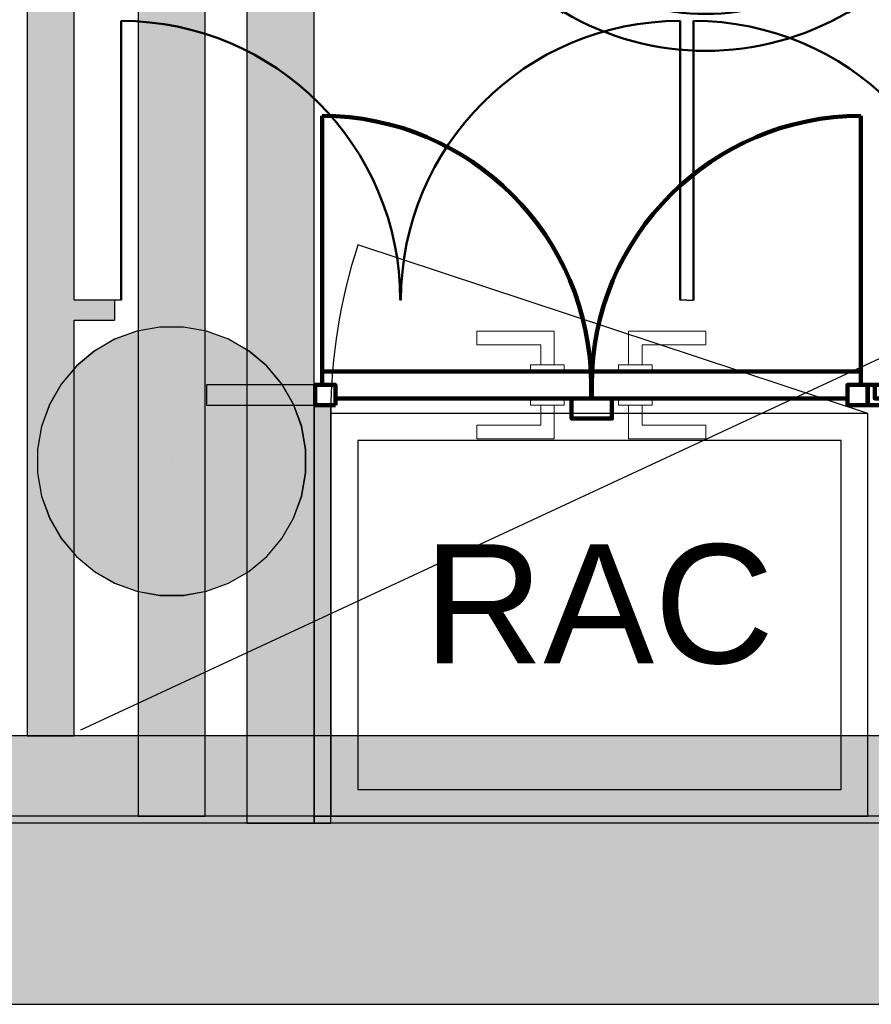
# Model space of a CAD drawing. Header units: metres. Extents: x -1 to 430, y -6 to 31.
# Tile 34 of 169: x 405.61 to 406.88, y 12.84 to 14.31. Entities that reach past the tile are written whole.
import ezdxf

# ---------------------------------------------------------------- set-up
doc = ezdxf.new("R2010")
doc.units = ezdxf.units.M
doc.linetypes.add('CONTINUA', pattern=[0])
for name, color, linetype, lineweight in [('3D P1 MURS EXISTENTS', 7, 'CONTINUA', 25), ('3D P1 MURS NOUS', 7, 'CONTINUA', 25), ('3D P1 PILAR', 7, 'CONTINUA', 25), ('3D P2 MURS', 7, 'CONTINUA', 25), ('3D P2 MURS NOUS', 7, 'CONTINUA', 25), ('3D P2 PILAR', 7, 'CONTINUA', 25), ('3D P3 MURS', 7, 'CONTINUA', 25), ('3D P3 MURS NOUS', 7, 'CONTINUA', 25), ('3D P3 PILAR', 7, 'CONTINUA', 25), ('3D P4 MURS', 7, 'CONTINUA', 25), ('3D P4 MURS NOUS', 7, 'CONTINUA', 25), ('3D P4 PILAR', 7, 'CONTINUA', 25), ('3D P5 MURS', 7, 'CONTINUA', 25), ('3D P5 MURS NOUS', 7, 'CONTINUA', 25), ('3D P5 PILAR', 7, 'CONTINUA', 25), ('3D PA MURS', 7, 'CONTINUA', 25), ('3D PA PILARS', 7, 'CONTINUA', 25), ('P1 ESCALES 2D', 7, 'CONTINUA', 25), ('P2 ESCALES 2D', 7, 'CONTINUA', 25), ('P3 ESCALES 2D', 7, 'CONTINUA', 25), ('P4 ESCALES 2D', 7, 'CONTINUA', 25), ('P5 ESCALA 2D', 7, 'CONTINUA', 25), ('P5 MOBLES', 7, 'CONTINUA', 25), ('PA ESCALES 2D', 7, 'CONTINUA', 25)]:
    doc.layers.add(name, color=color, linetype=linetype, lineweight=lineweight)
doc.styles.add('ARIAL', font='arial.ttf')

# ---------------------------------------------------------------- blocks, each defined once
blk = doc.blocks.new('_CLOSEDFILLED')
at = {"color": 0, "linetype": 'ByBlock', "lineweight": -2}
blk.add_solid([(-1, -0.2), (0, 0), (-1, 0.2)], dxfattribs=at)
blk = doc.blocks.new('OBJETO_COMPLEJO_173')
at = {"layer": 'P5 MOBLES', "color": 202, "linetype": 'CONTINUA', "lineweight": 50, "transparency": 33554687}
for p, q in [((406.7836, 14.7785), (406.4915, 14.7785)), ((406.4111, 14.6981), (406.4111, 14.3467)), ((406.8598, 14.3467), (406.8598, 14.6981)), ((406.3857, 14.5796), (406.4111, 14.5796)), ((406.8894, 14.5796), (406.8598, 14.5796))]:
    blk.add_line(p, q, dxfattribs=at)
blk.add_lwpolyline([(407.3382, 15.5193), (405.937, 15.5193), (405.937, 14.7192), (407.3382, 14.7192), (407.3382, 15.5193)], close=True, dxfattribs=at)
for points in [[(406.4105, 14.6947), (406.412, 14.7105), (406.4166, 14.7252), (406.4238, 14.7385), (406.4334, 14.75), (406.445, 14.7596), (406.4583, 14.7668), (406.473, 14.7714), (406.4888, 14.773)], [(406.7809, 14.773), (406.7967, 14.7714), (406.8114, 14.7668), (406.8247, 14.7596), (406.8362, 14.75), (406.8458, 14.7385), (406.853, 14.7252), (406.8576, 14.7105), (406.8592, 14.6947)], [(406.3857, 14.4483), (406.3561, 14.4483), (406.3561, 14.7108), (406.3857, 14.7108), (406.3857, 14.3213), (406.4238, 14.3213)], [(406.8894, 14.4483), (406.9191, 14.4483), (406.9191, 14.7108), (406.8894, 14.7108), (406.8894, 14.3213), (406.8471, 14.3213)], [(406.4203, 14.3169), (406.4154, 14.321), (406.4115, 14.3258), (406.4086, 14.3312), (406.4069, 14.337), (406.4062, 14.343), (406.4067, 14.3491), (406.4085, 14.355), (406.4114, 14.3607), (406.4154, 14.3657), (406.4202, 14.3696), (406.4256, 14.3725), (406.4313, 14.3744), (406.4374, 14.3751), (406.4434, 14.3746), (406.4494, 14.3729), (406.4551, 14.37)], [(406.8103, 14.37), (406.816, 14.3729), (406.822, 14.3746), (406.828, 14.3751), (406.8341, 14.3744), (406.8398, 14.3725), (406.8452, 14.3696), (406.85, 14.3657), (406.854, 14.3607), (406.8569, 14.355), (406.8587, 14.3491), (406.8592, 14.343), (406.8585, 14.337), (406.8568, 14.3312), (406.8539, 14.3258), (406.85, 14.321), (406.8451, 14.3169)]]:
    blk.add_lwpolyline(points, dxfattribs=at)
for centre, radius, start, end in [((406.6328, 14.6563), 0.3405, 238.2351, 301.7419), ((406.6328, 14.6774), 0.4167, 239.5542, 300.4262)]:
    blk.add_arc(centre, radius, start, end, dxfattribs=at)

msp = doc.modelspace()

# ---------------------------------------------------------------- hatches: boundary and pattern name
at = {"layer": '3D P1 MURS EXISTENTS', "linetype": 'CONTINUA', "lineweight": 18, "true_color": 0xa0a0a0, "transparency": 33554687}
msp.add_hatch(color=253, dxfattribs=at).paths.add_polyline_path([(398.2417, 12.8406), (423.6575, 12.8406), (423.7155, 13.1206), (398.2972, 13.1206)])
at = {"layer": '3D P1 MURS NOUS', "linetype": 'CONTINUA', "lineweight": 18, "true_color": 0x006e00, "transparency": 33554687}
msp.add_hatch(color=96, dxfattribs=at).paths.add_polyline_path([(405.7872, 15.9095), (405.7872, 13.1206), (405.8872, 13.1206), (405.8872, 15.9095)])
at = {"layer": '3D P1 MURS NOUS', "linetype": 'CONTINUA', "lineweight": 18, "transparency": 33554687}
for points in [[(406.0511, 13.7631), (405.8889, 13.7631), (405.8889, 13.7331), (406.0511, 13.7331)], [(406.8744, 13.7331), (406.8744, 13.7631), (406.8738, 13.7631), (406.8738, 13.7331)]]:
    msp.add_hatch(color=240, dxfattribs=at).paths.add_polyline_path(points)
at = {"layer": '3D P1 PILAR', "linetype": 'CONTINUA', "lineweight": 18, "transparency": 33554687}
msp.add_hatch(color=9, dxfattribs=at).paths.add_polyline_path([(405.8545, 13.8492), (405.8195, 13.8492), (405.7851, 13.8431), (405.7522, 13.8312), (405.722, 13.8137), (405.6952, 13.7912), (405.6727, 13.7645), (405.6553, 13.7342), (405.6433, 13.7014), (405.6372, 13.6669), (405.6372, 13.632), (405.6433, 13.5976), (405.6553, 13.5647), (405.6727, 13.5345), (405.6952, 13.5077), (405.722, 13.4852), (405.7522, 13.4677), (405.7851, 13.4558), (405.8195, 13.4497), (405.8545, 13.4497), (405.8889, 13.4558), (405.9217, 13.4677), (405.952, 13.4852), (405.9788, 13.5077), (406.0012, 13.5345), (406.0187, 13.5647), (406.0307, 13.5976), (406.0367, 13.632), (406.0367, 13.6669), (406.0307, 13.7014), (406.0187, 13.7342), (406.0012, 13.7645), (405.9788, 13.7912), (405.952, 13.8137), (405.9217, 13.8312), (405.8889, 13.8431)])
at = {"layer": '3D P2 MURS', "linetype": 'CONTINUA', "lineweight": 18, "true_color": 0xa0a0a0, "transparency": 33554687}
msp.add_hatch(color=253, dxfattribs=at).paths.add_polyline_path([(398.2417, 12.8406), (423.6575, 12.8406), (423.7155, 13.1206), (398.2971, 13.1206)])
at = {"layer": '3D P2 MURS NOUS', "linetype": 'CONTINUA', "lineweight": 18, "transparency": 33554687}
for points in [[(406.0493, 13.7631), (406.0493, 13.7331), (406.0511, 13.7331), (406.0511, 13.7631)], [(406.8738, 13.7331), (406.8744, 13.7331), (406.8744, 13.7631), (406.8738, 13.7631)], [(406.0743, 13.1206), (406.0743, 13.7331), (406.0493, 13.7331), (406.0493, 13.1206)]]:
    msp.add_hatch(color=240, dxfattribs=at).paths.add_polyline_path(points)
at = {"layer": '3D P2 PILAR', "linetype": 'CONTINUA', "lineweight": 18, "transparency": 33554687}
msp.add_hatch(color=9, dxfattribs=at).paths.add_polyline_path([(405.8545, 13.8492), (405.8195, 13.8492), (405.7851, 13.8431), (405.7522, 13.8312), (405.722, 13.8137), (405.6952, 13.7912), (405.6727, 13.7645), (405.6553, 13.7342), (405.6433, 13.7014), (405.6372, 13.6669), (405.6372, 13.632), (405.6433, 13.5976), (405.6553, 13.5647), (405.6727, 13.5345), (405.6952, 13.5077), (405.722, 13.4852), (405.7522, 13.4677), (405.7851, 13.4558), (405.8195, 13.4497), (405.8545, 13.4497), (405.8889, 13.4558), (405.9217, 13.4677), (405.952, 13.4852), (405.9788, 13.5077), (406.0012, 13.5345), (406.0187, 13.5647), (406.0307, 13.5976), (406.0367, 13.632), (406.0367, 13.6669), (406.0307, 13.7014), (406.0187, 13.7342), (406.0012, 13.7645), (405.9788, 13.7912), (405.952, 13.8137), (405.9217, 13.8312), (405.8889, 13.8431)])
at = {"layer": '3D P3 MURS', "linetype": 'CONTINUA', "lineweight": 18, "true_color": 0xa0a0a0, "transparency": 33554687}
msp.add_hatch(color=253, dxfattribs=at).paths.add_polyline_path([(398.2417, 12.8406), (423.6575, 12.8406), (423.7134, 13.1106), (398.2952, 13.1106)])
at = {"layer": '3D P3 MURS NOUS', "linetype": 'CONTINUA', "lineweight": 18, "true_color": 0x006e00, "transparency": 33554687}
msp.add_hatch(color=96, dxfattribs=at).paths.add_polyline_path([(405.9493, 16.6662), (405.9493, 13.1106), (406.0493, 13.1106), (406.0493, 16.6662)])
at = {"layer": '3D P3 MURS NOUS', "linetype": 'CONTINUA', "lineweight": 18, "transparency": 33554687}
for points in [[(406.0493, 13.7631), (406.0493, 13.7331), (406.0511, 13.7331), (406.0511, 13.7631)], [(406.8738, 13.7331), (406.8744, 13.7331), (406.8744, 13.7631), (406.8738, 13.7631)], [(406.0743, 13.1206), (406.0743, 13.7331), (406.0493, 13.7331), (406.0493, 13.1206)]]:
    msp.add_hatch(color=240, dxfattribs=at).paths.add_polyline_path(points)
at = {"layer": '3D P3 PILAR', "linetype": 'CONTINUA', "lineweight": 18, "transparency": 33554687}
msp.add_hatch(color=9, dxfattribs=at).paths.add_polyline_path([(405.8545, 13.8492), (405.8195, 13.8492), (405.7851, 13.8431), (405.7522, 13.8312), (405.722, 13.8137), (405.6952, 13.7912), (405.6727, 13.7645), (405.6553, 13.7342), (405.6433, 13.7014), (405.6372, 13.6669), (405.6372, 13.632), (405.6433, 13.5976), (405.6553, 13.5647), (405.6727, 13.5345), (405.6952, 13.5077), (405.722, 13.4852), (405.7522, 13.4677), (405.7851, 13.4558), (405.8195, 13.4497), (405.8545, 13.4497), (405.8889, 13.4558), (405.9217, 13.4677), (405.952, 13.4852), (405.9788, 13.5077), (406.0012, 13.5345), (406.0187, 13.5647), (406.0307, 13.5976), (406.0367, 13.632), (406.0367, 13.6669), (406.0307, 13.7014), (406.0187, 13.7342), (406.0012, 13.7645), (405.9788, 13.7912), (405.952, 13.8137), (405.9217, 13.8312), (405.8889, 13.8431)])
at = {"layer": '3D P4 MURS', "linetype": 'CONTINUA', "lineweight": 18, "true_color": 0xa0a0a0, "transparency": 33554687}
msp.add_hatch(color=253, dxfattribs=at).paths.add_polyline_path([(398.2417, 12.8406), (423.6575, 12.8406), (423.7134, 13.1106), (398.2952, 13.1106)])
at = {"layer": '3D P4 MURS NOUS', "linetype": 'CONTINUA', "lineweight": 18, "transparency": 33554687}
for points in [[(406.0493, 13.7631), (406.0493, 13.7331), (406.0511, 13.7331), (406.0511, 13.7631)], [(406.8738, 13.7331), (406.8744, 13.7331), (406.8744, 13.7631), (406.8738, 13.7631)], [(406.0743, 13.1206), (406.0743, 13.7331), (406.0493, 13.7331), (406.0493, 13.1206)]]:
    msp.add_hatch(color=240, dxfattribs=at).paths.add_polyline_path(points)
at = {"layer": '3D P4 PILAR', "linetype": 'CONTINUA', "lineweight": 18, "transparency": 33554687}
msp.add_hatch(color=9, dxfattribs=at).paths.add_polyline_path([(405.8545, 13.8492), (405.8195, 13.8492), (405.7851, 13.8431), (405.7522, 13.8312), (405.722, 13.8137), (405.6952, 13.7912), (405.6727, 13.7645), (405.6553, 13.7342), (405.6433, 13.7014), (405.6372, 13.6669), (405.6372, 13.632), (405.6433, 13.5976), (405.6553, 13.5647), (405.6727, 13.5345), (405.6952, 13.5077), (405.722, 13.4852), (405.7522, 13.4677), (405.7851, 13.4558), (405.8195, 13.4497), (405.8545, 13.4497), (405.8889, 13.4558), (405.9217, 13.4677), (405.952, 13.4852), (405.9788, 13.5077), (406.0012, 13.5345), (406.0187, 13.5647), (406.0307, 13.5976), (406.0367, 13.632), (406.0367, 13.6669), (406.0307, 13.7014), (406.0187, 13.7342), (406.0012, 13.7645), (405.9788, 13.7912), (405.952, 13.8137), (405.9217, 13.8312), (405.8889, 13.8431)])
at = {"layer": '3D P5 MURS', "linetype": 'CONTINUA', "lineweight": 18, "true_color": 0xa0a0a0, "transparency": 33554687}
msp.add_hatch(color=253, dxfattribs=at).paths.add_polyline_path([(398.2417, 12.8406), (423.6583, 12.8406), (423.7142, 13.1106), (398.2952, 13.1106)])
at = {"layer": '3D P5 MURS NOUS', "linetype": 'CONTINUA', "lineweight": 18, "transparency": 33554687}
for points in [[(406.0493, 13.7631), (406.0493, 13.7331), (406.0511, 13.7331), (406.0511, 13.7631)], [(406.8738, 13.7331), (406.8744, 13.7331), (406.8744, 13.7631), (406.8738, 13.7631)], [(406.0743, 13.1106), (406.0743, 13.7331), (406.0493, 13.7331), (406.0493, 13.1106)]]:
    msp.add_hatch(color=240, dxfattribs=at).paths.add_polyline_path(points)
at = {"layer": '3D P5 PILAR', "linetype": 'CONTINUA', "lineweight": 18, "transparency": 33554687}
msp.add_hatch(color=9, dxfattribs=at).paths.add_polyline_path([(405.8545, 13.8492), (405.8195, 13.8492), (405.7851, 13.8431), (405.7522, 13.8312), (405.722, 13.8137), (405.6952, 13.7912), (405.6727, 13.7645), (405.6553, 13.7342), (405.6433, 13.7014), (405.6372, 13.6669), (405.6372, 13.632), (405.6433, 13.5976), (405.6553, 13.5647), (405.6727, 13.5345), (405.6952, 13.5077), (405.722, 13.4852), (405.7522, 13.4677), (405.7851, 13.4558), (405.8195, 13.4497), (405.8545, 13.4497), (405.8889, 13.4558), (405.9217, 13.4677), (405.952, 13.4852), (405.9788, 13.5077), (406.0012, 13.5345), (406.0187, 13.5647), (406.0307, 13.5976), (406.0367, 13.632), (406.0367, 13.6669), (406.0307, 13.7014), (406.0187, 13.7342), (406.0012, 13.7645), (405.9788, 13.7912), (405.952, 13.8137), (405.9217, 13.8312), (405.8889, 13.8431)])
at = {"layer": '3D PA MURS', "linetype": 'CONTINUA', "lineweight": 18, "true_color": 0xa0a0a0, "transparency": 33554687}
for points in [[(405.6221, 17.4496), (405.6221, 13.2406), (405.6921, 13.2406), (405.6921, 17.4496)], [(405.7519, 13.8896), (405.6921, 13.8896), (405.6921, 13.8596), (405.7519, 13.8596)], [(397.6873, 12.8406), (423.6575, 12.8406), (423.7404, 13.2406), (397.7664, 13.2406)]]:
    msp.add_hatch(color=253, dxfattribs=at).paths.add_polyline_path(points)
at = {"layer": '3D PA PILARS', "linetype": 'CONTINUA', "lineweight": 18, "transparency": 33554687}
msp.add_hatch(color=9, dxfattribs=at).paths.add_polyline_path([(405.8546, 13.8493), (405.8196, 13.8493), (405.7852, 13.8433), (405.7524, 13.8313), (405.7221, 13.8138), (405.6953, 13.7914), (405.6729, 13.7646), (405.6554, 13.7343), (405.6434, 13.7015), (405.6374, 13.6671), (405.6374, 13.6321), (405.6434, 13.5977), (405.6554, 13.5648), (405.6729, 13.5346), (405.6953, 13.5078), (405.7221, 13.4853), (405.7524, 13.4679), (405.7852, 13.4559), (405.8196, 13.4498), (405.8546, 13.4498), (405.889, 13.4559), (405.9219, 13.4679), (405.9521, 13.4853), (405.9789, 13.5078), (406.0014, 13.5346), (406.0188, 13.5648), (406.0308, 13.5977), (406.0369, 13.6321), (406.0369, 13.6671), (406.0308, 13.7015), (406.0188, 13.7343), (406.0014, 13.7646), (405.9789, 13.7914), (405.9521, 13.8138), (405.9219, 13.8313), (405.889, 13.8433)])

# ---------------------------------------------------------------- linework, layer by layer
at = {"layer": '3D P1 MURS EXISTENTS', "color": 7, "linetype": 'CONTINUA', "lineweight": 25, "transparency": 33554687}
for p, q in [((423.7155, 13.1206), (398.2972, 13.1206)), ((398.2417, 12.8406), (423.6575, 12.8406))]:
    msp.add_line(p, q, dxfattribs=at)
at = {"layer": '3D P1 MURS NOUS', "color": 7, "linetype": 'CONTINUA', "lineweight": 25, "transparency": 33554687}
for p, q in [((405.7872, 15.9095), (405.7872, 13.1206)), ((405.8872, 13.1206), (405.8872, 15.9095)), ((406.0511, 13.7631), (405.8889, 13.7631)), ((405.8889, 13.7631), (405.8889, 13.7331)), ((406.0511, 13.7631), (406.0511, 13.7331)), ((406.8738, 13.7331), (406.8738, 13.7631)), ((406.8744, 13.7631), (406.8738, 13.7631)), ((406.8744, 13.7631), (406.8744, 13.7331)), ((405.8889, 13.7331), (406.0511, 13.7331)), ((406.8738, 13.7331), (406.8744, 13.7331)), ((405.7872, 13.1206), (405.8872, 13.1206))]:
    msp.add_line(p, q, dxfattribs=at)
at = {"layer": '3D P1 MURS NOUS', "color": 240, "linetype": 'CONTINUA', "lineweight": 140, "transparency": 33554687}
for p, q in [((406.0611, 13.7631), (406.0611, 14.164)), ((406.8638, 13.7631), (406.8638, 14.164))]:
    msp.add_line(p, q, dxfattribs=at)
for points in [[(406.0811, 13.7331), (406.0511, 13.7331), (406.0511, 13.7631), (406.0811, 13.7631), (406.0811, 13.7331)], [(406.8738, 13.7331), (406.8438, 13.7331), (406.8438, 13.7631), (406.8738, 13.7631), (406.8738, 13.7331)], [(406.8744, 13.7331), (406.9044, 13.7331), (406.9044, 13.7631), (406.8744, 13.7631), (406.8744, 13.7331)]]:
    msp.add_lwpolyline(points, close=True, dxfattribs=at)
for centre, start, end in [((406.0611, 13.7631), 0, 90), ((406.8638, 13.7631), 90, 180)]:
    msp.add_arc(centre, 0.4008, start, end, dxfattribs=at)
at = {"layer": '3D P1 PILAR', "color": 7, "linetype": 'CONTINUA', "lineweight": 25, "transparency": 33554687}
for p, q in [((405.8195, 13.8492), (405.7851, 13.8431)), ((405.8545, 13.8492), (405.8195, 13.8492)), ((405.8889, 13.8431), (405.8545, 13.8492)), ((405.7522, 13.8312), (405.722, 13.8137)), ((405.7851, 13.8431), (405.7522, 13.8312)), ((405.9217, 13.8312), (405.8889, 13.8431)), ((405.952, 13.8137), (405.9217, 13.8312)), ((405.722, 13.8137), (405.6952, 13.7912)), ((405.9788, 13.7912), (405.952, 13.8137)), ((405.6952, 13.7912), (405.6727, 13.7645)), ((406.0012, 13.7645), (405.9788, 13.7912)), ((405.6727, 13.7645), (405.6553, 13.7342)), ((406.0187, 13.7342), (406.0012, 13.7645)), ((405.6553, 13.7342), (405.6433, 13.7014)), ((406.0307, 13.7014), (406.0187, 13.7342)), ((405.6433, 13.7014), (405.6372, 13.6669)), ((406.0367, 13.6669), (406.0307, 13.7014)), ((405.6372, 13.6669), (405.6372, 13.632)), ((406.0367, 13.632), (406.0367, 13.6669)), ((405.6372, 13.632), (405.6433, 13.5976)), ((406.0307, 13.5976), (406.0367, 13.632)), ((405.6433, 13.5976), (405.6553, 13.5647)), ((406.0187, 13.5647), (406.0307, 13.5976)), ((405.6553, 13.5647), (405.6727, 13.5345)), ((406.0012, 13.5345), (406.0187, 13.5647)), ((405.6727, 13.5345), (405.6952, 13.5077)), ((405.9788, 13.5077), (406.0012, 13.5345)), ((405.6952, 13.5077), (405.722, 13.4852)), ((405.952, 13.4852), (405.9788, 13.5077)), ((405.722, 13.4852), (405.7522, 13.4677)), ((405.9217, 13.4677), (405.952, 13.4852)), ((405.7522, 13.4677), (405.7851, 13.4558)), ((405.8889, 13.4558), (405.9217, 13.4677)), ((405.7851, 13.4558), (405.8195, 13.4497)), ((405.8195, 13.4497), (405.8545, 13.4497)), ((405.8545, 13.4497), (405.8889, 13.4558))]:
    msp.add_line(p, q, dxfattribs=at)
at = {"layer": '3D P2 MURS', "color": 7, "linetype": 'CONTINUA', "lineweight": 25, "transparency": 33554687}
for p, q in [((423.7155, 13.1206), (398.2971, 13.1206)), ((398.2417, 12.8406), (423.6575, 12.8406))]:
    msp.add_line(p, q, dxfattribs=at)
at = {"layer": '3D P2 MURS NOUS', "color": 240, "linetype": 'CONTINUA', "lineweight": 140, "transparency": 33554687}
for p, q in [((406.0611, 13.7631), (406.0611, 14.164)), ((406.8638, 13.7631), (406.8638, 14.164))]:
    msp.add_line(p, q, dxfattribs=at)
at = {"layer": '3D P2 MURS NOUS', "color": 7, "linetype": 'CONTINUA', "lineweight": 25, "transparency": 33554687}
for p, q in [((406.0511, 13.7631), (406.0493, 13.7631)), ((406.0493, 13.7631), (406.0493, 13.7331)), ((406.0511, 13.7631), (406.0511, 13.7331)), ((406.8738, 13.7331), (406.8738, 13.7631)), ((406.8744, 13.7631), (406.8738, 13.7631)), ((406.8744, 13.7631), (406.8744, 13.7331)), ((406.0493, 13.7331), (406.0493, 13.1206)), ((406.0743, 13.7331), (406.0511, 13.7331)), ((406.0743, 13.1206), (406.0743, 13.7331)), ((406.8738, 13.7331), (406.8744, 13.7331)), ((406.0493, 13.1206), (406.0743, 13.1206))]:
    msp.add_line(p, q, dxfattribs=at)
at = {"layer": '3D P2 MURS NOUS', "color": 240, "linetype": 'CONTINUA', "lineweight": 140, "transparency": 33554687}
for points in [[(406.0811, 13.7331), (406.0511, 13.7331), (406.0511, 13.7631), (406.0811, 13.7631), (406.0811, 13.7331)], [(406.8738, 13.7331), (406.8438, 13.7331), (406.8438, 13.7631), (406.8738, 13.7631), (406.8738, 13.7331)], [(406.8744, 13.7331), (406.9044, 13.7331), (406.9044, 13.7631), (406.8744, 13.7631), (406.8744, 13.7331)]]:
    msp.add_lwpolyline(points, close=True, dxfattribs=at)
for centre, start, end in [((406.0611, 13.7631), 0, 90), ((406.8638, 13.7631), 90, 180)]:
    msp.add_arc(centre, 0.4008, start, end, dxfattribs=at)
at = {"layer": '3D P2 PILAR', "color": 7, "linetype": 'CONTINUA', "lineweight": 25, "transparency": 33554687}
for p, q in [((405.8195, 13.8492), (405.7851, 13.8431)), ((405.8545, 13.8492), (405.8195, 13.8492)), ((405.8889, 13.8431), (405.8545, 13.8492)), ((405.7522, 13.8312), (405.722, 13.8137)), ((405.7851, 13.8431), (405.7522, 13.8312)), ((405.9217, 13.8312), (405.8889, 13.8431)), ((405.952, 13.8137), (405.9217, 13.8312)), ((405.722, 13.8137), (405.6952, 13.7912)), ((405.9788, 13.7912), (405.952, 13.8137)), ((405.6952, 13.7912), (405.6727, 13.7645)), ((406.0012, 13.7645), (405.9788, 13.7912)), ((405.6727, 13.7645), (405.6553, 13.7342)), ((406.0187, 13.7342), (406.0012, 13.7645)), ((405.6553, 13.7342), (405.6433, 13.7014)), ((406.0307, 13.7014), (406.0187, 13.7342)), ((405.6433, 13.7014), (405.6372, 13.6669)), ((406.0367, 13.6669), (406.0307, 13.7014)), ((405.6372, 13.6669), (405.6372, 13.632)), ((406.0367, 13.632), (406.0367, 13.6669)), ((405.6372, 13.632), (405.6433, 13.5976)), ((406.0307, 13.5976), (406.0367, 13.632)), ((405.6433, 13.5976), (405.6553, 13.5647)), ((406.0187, 13.5647), (406.0307, 13.5976)), ((405.6553, 13.5647), (405.6727, 13.5345)), ((406.0012, 13.5345), (406.0187, 13.5647)), ((405.6727, 13.5345), (405.6952, 13.5077)), ((405.9788, 13.5077), (406.0012, 13.5345)), ((405.6952, 13.5077), (405.722, 13.4852)), ((405.952, 13.4852), (405.9788, 13.5077)), ((405.722, 13.4852), (405.7522, 13.4677)), ((405.9217, 13.4677), (405.952, 13.4852)), ((405.7522, 13.4677), (405.7851, 13.4558)), ((405.8889, 13.4558), (405.9217, 13.4677)), ((405.7851, 13.4558), (405.8195, 13.4497)), ((405.8195, 13.4497), (405.8545, 13.4497)), ((405.8545, 13.4497), (405.8889, 13.4558))]:
    msp.add_line(p, q, dxfattribs=at)
at = {"layer": '3D P3 MURS', "color": 7, "linetype": 'CONTINUA', "lineweight": 25, "transparency": 33554687}
for p, q in [((423.7134, 13.1106), (398.2952, 13.1106)), ((398.2417, 12.8406), (423.6575, 12.8406))]:
    msp.add_line(p, q, dxfattribs=at)
at = {"layer": '3D P3 MURS NOUS', "color": 7, "linetype": 'CONTINUA', "lineweight": 25, "transparency": 33554687}
for p, q in [((405.9493, 16.6662), (405.9493, 13.1106)), ((406.0493, 13.7631), (406.0493, 16.6662)), ((406.0493, 13.7331), (406.0493, 13.7631)), ((406.0511, 13.7631), (406.0493, 13.7631)), ((406.0493, 13.7631), (406.0493, 13.7331)), ((406.0511, 13.7631), (406.0511, 13.7331)), ((406.8738, 13.7331), (406.8738, 13.7631)), ((406.8744, 13.7631), (406.8738, 13.7631)), ((406.8744, 13.7631), (406.8744, 13.7331)), ((406.0493, 13.1206), (406.0493, 13.7331)), ((406.0493, 13.7331), (406.0493, 13.1206)), ((406.0743, 13.7331), (406.0511, 13.7331)), ((406.0743, 13.1206), (406.0743, 13.7331)), ((406.8738, 13.7331), (406.8744, 13.7331)), ((406.0493, 13.1106), (406.0493, 13.1206)), ((406.0493, 13.1206), (406.0743, 13.1206)), ((405.9493, 13.1106), (406.0493, 13.1106))]:
    msp.add_line(p, q, dxfattribs=at)
at = {"layer": '3D P3 MURS NOUS', "color": 240, "linetype": 'CONTINUA', "lineweight": 140, "transparency": 33554687}
for p, q in [((406.0611, 13.7631), (406.0611, 14.164)), ((406.8638, 13.7631), (406.8638, 14.164))]:
    msp.add_line(p, q, dxfattribs=at)
for points in [[(406.0811, 13.7331), (406.0511, 13.7331), (406.0511, 13.7631), (406.0811, 13.7631), (406.0811, 13.7331)], [(406.8738, 13.7331), (406.8438, 13.7331), (406.8438, 13.7631), (406.8738, 13.7631), (406.8738, 13.7331)], [(406.8744, 13.7331), (406.9044, 13.7331), (406.9044, 13.7631), (406.8744, 13.7631), (406.8744, 13.7331)]]:
    msp.add_lwpolyline(points, close=True, dxfattribs=at)
for centre, start, end in [((406.0611, 13.7631), 0, 90), ((406.8638, 13.7631), 90, 180)]:
    msp.add_arc(centre, 0.4008, start, end, dxfattribs=at)
at = {"layer": '3D P3 PILAR', "color": 7, "linetype": 'CONTINUA', "lineweight": 25, "transparency": 33554687}
for p, q in [((405.8195, 13.8492), (405.7851, 13.8431)), ((405.8545, 13.8492), (405.8195, 13.8492)), ((405.8889, 13.8431), (405.8545, 13.8492)), ((405.7522, 13.8312), (405.722, 13.8137)), ((405.7851, 13.8431), (405.7522, 13.8312)), ((405.9217, 13.8312), (405.8889, 13.8431)), ((405.952, 13.8137), (405.9217, 13.8312)), ((405.722, 13.8137), (405.6952, 13.7912)), ((405.9788, 13.7912), (405.952, 13.8137)), ((405.6952, 13.7912), (405.6727, 13.7645)), ((406.0012, 13.7645), (405.9788, 13.7912)), ((405.6727, 13.7645), (405.6553, 13.7342)), ((406.0187, 13.7342), (406.0012, 13.7645)), ((405.6553, 13.7342), (405.6433, 13.7014)), ((406.0307, 13.7014), (406.0187, 13.7342)), ((405.6433, 13.7014), (405.6372, 13.6669)), ((406.0367, 13.6669), (406.0307, 13.7014)), ((405.6372, 13.6669), (405.6372, 13.632)), ((406.0367, 13.632), (406.0367, 13.6669)), ((405.6372, 13.632), (405.6433, 13.5976)), ((406.0307, 13.5976), (406.0367, 13.632)), ((405.6433, 13.5976), (405.6553, 13.5647)), ((406.0187, 13.5647), (406.0307, 13.5976)), ((405.6553, 13.5647), (405.6727, 13.5345)), ((406.0012, 13.5345), (406.0187, 13.5647)), ((405.6727, 13.5345), (405.6952, 13.5077)), ((405.9788, 13.5077), (406.0012, 13.5345)), ((405.6952, 13.5077), (405.722, 13.4852)), ((405.952, 13.4852), (405.9788, 13.5077)), ((405.722, 13.4852), (405.7522, 13.4677)), ((405.9217, 13.4677), (405.952, 13.4852)), ((405.7522, 13.4677), (405.7851, 13.4558)), ((405.8889, 13.4558), (405.9217, 13.4677)), ((405.7851, 13.4558), (405.8195, 13.4497)), ((405.8195, 13.4497), (405.8545, 13.4497)), ((405.8545, 13.4497), (405.8889, 13.4558))]:
    msp.add_line(p, q, dxfattribs=at)
at = {"layer": '3D P4 MURS', "color": 7, "linetype": 'CONTINUA', "lineweight": 25, "transparency": 33554687}
for p, q in [((423.7134, 13.1106), (398.2952, 13.1106)), ((398.2417, 12.8406), (423.6575, 12.8406))]:
    msp.add_line(p, q, dxfattribs=at)
at = {"layer": '3D P4 MURS NOUS', "color": 240, "linetype": 'CONTINUA', "lineweight": 140, "transparency": 33554687}
for p, q in [((406.0611, 13.7831), (406.0611, 14.164)), ((406.8638, 13.7831), (406.8638, 14.164))]:
    msp.add_line(p, q, dxfattribs=at)
at = {"layer": '3D P4 MURS NOUS', "color": 7, "linetype": 'CONTINUA', "lineweight": 25, "transparency": 33554687}
for p, q in [((406.0511, 13.7631), (406.0493, 13.7631)), ((406.0493, 13.7631), (406.0493, 13.7331)), ((406.0511, 13.7631), (406.0511, 13.7331)), ((406.8738, 13.7331), (406.8738, 13.7631)), ((406.8744, 13.7631), (406.8738, 13.7631)), ((406.8744, 13.7631), (406.8744, 13.7331)), ((406.0493, 13.7331), (406.0493, 13.1206)), ((406.0743, 13.7331), (406.0511, 13.7331)), ((406.0743, 13.1206), (406.0743, 13.7331)), ((406.8738, 13.7331), (406.8744, 13.7331)), ((406.0493, 13.1206), (406.0743, 13.1206))]:
    msp.add_line(p, q, dxfattribs=at)
at = {"layer": '3D P4 MURS NOUS', "color": 40, "linetype": 'CONTINUA', "lineweight": 18, "transparency": 33554687}
for points in [[(406.4069, 13.7931), (406.3869, 13.7931), (406.3869, 13.8231), (406.2919, 13.8231), (406.2919, 13.8431), (406.4069, 13.8431), (406.4069, 13.7931)], [(406.5179, 13.8431), (406.6329, 13.8431), (406.6329, 13.8231), (406.5379, 13.8231), (406.5379, 13.7931), (406.5179, 13.7931), (406.5179, 13.8431)], [(406.4219, 13.7831), (406.3719, 13.7831), (406.3719, 13.7931), (406.4219, 13.7931), (406.4219, 13.7831)], [(406.5529, 13.7831), (406.5029, 13.7831), (406.5029, 13.7931), (406.5529, 13.7931), (406.5529, 13.7831)], [(406.4219, 13.7331), (406.3719, 13.7331), (406.3719, 13.7431), (406.4219, 13.7431), (406.4219, 13.7331)], [(406.5529, 13.7331), (406.5029, 13.7331), (406.5029, 13.7431), (406.5529, 13.7431), (406.5529, 13.7331)], [(406.4069, 13.7331), (406.3869, 13.7331), (406.3869, 13.7031), (406.2919, 13.7031), (406.2919, 13.6831), (406.4069, 13.6831), (406.4069, 13.7331)], [(406.5179, 13.7331), (406.5379, 13.7331), (406.5379, 13.7031), (406.6329, 13.7031), (406.6329, 13.6831), (406.5179, 13.6831), (406.5179, 13.7331)]]:
    msp.add_lwpolyline(points, close=True, dxfattribs=at)
at = {"layer": '3D P4 MURS NOUS', "color": 240, "linetype": 'CONTINUA', "lineweight": 140, "transparency": 33554687}
for points in [[(406.4619, 13.7431), (406.0811, 13.7431), (406.0811, 13.7631), (406.0611, 13.7631), (406.0611, 13.7831), (406.4619, 13.7831), (406.4619, 13.7631), (406.4619, 13.7431)], [(406.8438, 13.7431), (406.4629, 13.7431), (406.4629, 13.7631), (406.4629, 13.7831), (406.8638, 13.7831), (406.8638, 13.7631), (406.8438, 13.7631), (406.8438, 13.7431)], [(406.0811, 13.7331), (406.0511, 13.7331), (406.0511, 13.7631), (406.0811, 13.7631), (406.0811, 13.7331)], [(406.8738, 13.7331), (406.8438, 13.7331), (406.8438, 13.7631), (406.8738, 13.7631), (406.8738, 13.7331)], [(406.9044, 13.7431), (406.8844, 13.7431), (406.8844, 13.7631), (406.8744, 13.7631), (406.8744, 13.7331), (406.9044, 13.7331), (406.9044, 13.7431)], [(406.4929, 13.7431), (406.4929, 13.7131), (406.4329, 13.7131), (406.4329, 13.7431), (406.4929, 13.7431)]]:
    msp.add_lwpolyline(points, close=True, dxfattribs=at)
for centre, start, end in [((406.0611, 13.7631), 0, 90), ((406.8638, 13.7631), 90, 180)]:
    msp.add_arc(centre, 0.4008, start, end, dxfattribs=at)
at = {"layer": '3D P4 PILAR', "color": 7, "linetype": 'CONTINUA', "lineweight": 25, "transparency": 33554687}
for p, q in [((405.8195, 13.8492), (405.7851, 13.8431)), ((405.8545, 13.8492), (405.8195, 13.8492)), ((405.8889, 13.8431), (405.8545, 13.8492)), ((405.7522, 13.8312), (405.722, 13.8137)), ((405.7851, 13.8431), (405.7522, 13.8312)), ((405.9217, 13.8312), (405.8889, 13.8431)), ((405.952, 13.8137), (405.9217, 13.8312)), ((405.722, 13.8137), (405.6952, 13.7912)), ((405.9788, 13.7912), (405.952, 13.8137)), ((405.6952, 13.7912), (405.6727, 13.7645)), ((406.0012, 13.7645), (405.9788, 13.7912)), ((405.6727, 13.7645), (405.6553, 13.7342)), ((406.0187, 13.7342), (406.0012, 13.7645)), ((405.6553, 13.7342), (405.6433, 13.7014)), ((406.0307, 13.7014), (406.0187, 13.7342)), ((405.6433, 13.7014), (405.6372, 13.6669)), ((406.0367, 13.6669), (406.0307, 13.7014)), ((405.6372, 13.6669), (405.6372, 13.632)), ((406.0367, 13.632), (406.0367, 13.6669)), ((405.6372, 13.632), (405.6433, 13.5976)), ((406.0307, 13.5976), (406.0367, 13.632)), ((405.6433, 13.5976), (405.6553, 13.5647)), ((406.0187, 13.5647), (406.0307, 13.5976)), ((405.6553, 13.5647), (405.6727, 13.5345)), ((406.0012, 13.5345), (406.0187, 13.5647)), ((405.6727, 13.5345), (405.6952, 13.5077)), ((405.9788, 13.5077), (406.0012, 13.5345)), ((405.6952, 13.5077), (405.722, 13.4852)), ((405.952, 13.4852), (405.9788, 13.5077)), ((405.722, 13.4852), (405.7522, 13.4677)), ((405.9217, 13.4677), (405.952, 13.4852)), ((405.7522, 13.4677), (405.7851, 13.4558)), ((405.8889, 13.4558), (405.9217, 13.4677)), ((405.7851, 13.4558), (405.8195, 13.4497)), ((405.8195, 13.4497), (405.8545, 13.4497)), ((405.8545, 13.4497), (405.8889, 13.4558))]:
    msp.add_line(p, q, dxfattribs=at)
at = {"layer": '3D P5 MURS', "color": 7, "linetype": 'CONTINUA', "lineweight": 25, "transparency": 33554687}
for p, q in [((423.7142, 13.1106), (398.2952, 13.1106)), ((398.2417, 12.8406), (423.6583, 12.8406))]:
    msp.add_line(p, q, dxfattribs=at)
at = {"layer": '3D P5 MURS NOUS', "color": 240, "linetype": 'CONTINUA', "lineweight": 140, "transparency": 33554687}
for p, q in [((406.0611, 13.7631), (406.0611, 14.164)), ((406.8638, 13.7631), (406.8638, 14.164))]:
    msp.add_line(p, q, dxfattribs=at)
at = {"layer": '3D P5 MURS NOUS', "color": 7, "linetype": 'CONTINUA', "lineweight": 25, "transparency": 33554687}
for p, q in [((406.0511, 13.7631), (406.0493, 13.7631)), ((406.0493, 13.7631), (406.0493, 13.7331)), ((406.0511, 13.7631), (406.0511, 13.7331)), ((406.8738, 13.7331), (406.8738, 13.7631)), ((406.8744, 13.7631), (406.8738, 13.7631)), ((406.8744, 13.7631), (406.8744, 13.7331)), ((406.0493, 13.7331), (406.0493, 13.1106)), ((406.0743, 13.7331), (406.0511, 13.7331)), ((406.0743, 13.1106), (406.0743, 13.7331)), ((406.8738, 13.7331), (406.8744, 13.7331)), ((406.0493, 13.1106), (406.0743, 13.1106))]:
    msp.add_line(p, q, dxfattribs=at)
at = {"layer": '3D P5 MURS NOUS', "color": 240, "linetype": 'CONTINUA', "lineweight": 140, "transparency": 33554687}
for points in [[(406.0811, 13.7331), (406.0511, 13.7331), (406.0511, 13.7631), (406.0811, 13.7631), (406.0811, 13.7331)], [(406.8738, 13.7331), (406.8438, 13.7331), (406.8438, 13.7631), (406.8738, 13.7631), (406.8738, 13.7331)], [(406.8744, 13.7331), (406.9044, 13.7331), (406.9044, 13.7631), (406.8744, 13.7631), (406.8744, 13.7331)]]:
    msp.add_lwpolyline(points, close=True, dxfattribs=at)
for centre, start, end in [((406.0611, 13.7631), 0, 90), ((406.8638, 13.7631), 90, 180)]:
    msp.add_arc(centre, 0.4008, start, end, dxfattribs=at)
at = {"layer": '3D P5 PILAR', "color": 7, "linetype": 'CONTINUA', "lineweight": 25, "transparency": 33554687}
for p, q in [((405.8195, 13.8492), (405.7851, 13.8431)), ((405.8545, 13.8492), (405.8195, 13.8492)), ((405.8889, 13.8431), (405.8545, 13.8492)), ((405.7522, 13.8312), (405.722, 13.8137)), ((405.7851, 13.8431), (405.7522, 13.8312)), ((405.9217, 13.8312), (405.8889, 13.8431)), ((405.952, 13.8137), (405.9217, 13.8312)), ((405.722, 13.8137), (405.6952, 13.7912)), ((405.9788, 13.7912), (405.952, 13.8137)), ((405.6952, 13.7912), (405.6727, 13.7645)), ((406.0012, 13.7645), (405.9788, 13.7912)), ((405.6727, 13.7645), (405.6553, 13.7342)), ((406.0187, 13.7342), (406.0012, 13.7645)), ((405.6553, 13.7342), (405.6433, 13.7014)), ((406.0307, 13.7014), (406.0187, 13.7342)), ((405.6433, 13.7014), (405.6372, 13.6669)), ((406.0367, 13.6669), (406.0307, 13.7014)), ((405.6372, 13.6669), (405.6372, 13.632)), ((406.0367, 13.632), (406.0367, 13.6669)), ((405.6372, 13.632), (405.6433, 13.5976)), ((406.0307, 13.5976), (406.0367, 13.632)), ((405.6433, 13.5976), (405.6553, 13.5647)), ((406.0187, 13.5647), (406.0307, 13.5976)), ((405.6553, 13.5647), (405.6727, 13.5345)), ((406.0012, 13.5345), (406.0187, 13.5647)), ((405.6727, 13.5345), (405.6952, 13.5077)), ((405.9788, 13.5077), (406.0012, 13.5345)), ((405.6952, 13.5077), (405.722, 13.4852)), ((405.952, 13.4852), (405.9788, 13.5077)), ((405.722, 13.4852), (405.7522, 13.4677)), ((405.9217, 13.4677), (405.952, 13.4852)), ((405.7522, 13.4677), (405.7851, 13.4558)), ((405.8889, 13.4558), (405.9217, 13.4677)), ((405.7851, 13.4558), (405.8195, 13.4497)), ((405.8195, 13.4497), (405.8545, 13.4497)), ((405.8545, 13.4497), (405.8889, 13.4558))]:
    msp.add_line(p, q, dxfattribs=at)
at = {"layer": '3D PA MURS', "color": 7, "linetype": 'CONTINUA', "lineweight": 25, "transparency": 33554687}
for p, q in [((405.6221, 17.4496), (405.6221, 13.2406)), ((405.6921, 13.8896), (405.6921, 17.4496)), ((405.7519, 13.8896), (405.6921, 13.8896)), ((405.7519, 13.8896), (405.7519, 13.8596)), ((405.7619, 13.8896), (405.7519, 13.8896)), ((406.1787, 13.8896), (406.1777, 13.8896)), ((406.6044, 13.8896), (406.5944, 13.8896)), ((406.6044, 13.8896), (406.6144, 13.8896)), ((405.6921, 13.2406), (405.6921, 13.8596)), ((405.6921, 13.8596), (405.7519, 13.8596)), ((405.6221, 13.2406), (399.1772, 13.2406)), ((405.6221, 13.2406), (405.6921, 13.2406)), ((405.6921, 13.2406), (405.6221, 13.2406)), ((407.0087, 13.2406), (405.6921, 13.2406)), ((397.7664, 12.8406), (423.6575, 12.8406))]:
    msp.add_line(p, q, dxfattribs=at)
at = {"layer": '3D PA MURS', "color": 202, "linetype": 'CONTINUA', "lineweight": 50, "transparency": 33554687}
for p, q in [((405.7619, 13.8896), (405.7619, 14.3053)), ((406.5944, 13.8896), (406.5944, 14.3053)), ((406.6144, 13.8896), (406.6144, 14.3053))]:
    msp.add_line(p, q, dxfattribs=at)
for centre, radius, start, end in [((405.7619, 13.8896), 0.4157, 0, 90), ((406.5944, 13.8896), 0.4157, 90, 180), ((406.6144, 13.8896), 0.4158, 0, 90)]:
    msp.add_arc(centre, radius, start, end, dxfattribs=at)
at = {"layer": '3D PA PILARS', "color": 7, "linetype": 'CONTINUA', "lineweight": 25, "transparency": 33554687}
for p, q in [((405.8196, 13.8493), (405.7852, 13.8433)), ((405.8546, 13.8493), (405.8196, 13.8493)), ((405.889, 13.8433), (405.8546, 13.8493)), ((405.7524, 13.8313), (405.7221, 13.8138)), ((405.7852, 13.8433), (405.7524, 13.8313)), ((405.9219, 13.8313), (405.889, 13.8433)), ((405.9521, 13.8138), (405.9219, 13.8313)), ((405.7221, 13.8138), (405.6953, 13.7914)), ((405.9789, 13.7914), (405.9521, 13.8138)), ((405.6953, 13.7914), (405.6729, 13.7646)), ((406.0014, 13.7646), (405.9789, 13.7914)), ((405.6729, 13.7646), (405.6554, 13.7343)), ((406.0188, 13.7343), (406.0014, 13.7646)), ((405.6554, 13.7343), (405.6434, 13.7015)), ((406.0308, 13.7015), (406.0188, 13.7343)), ((405.6434, 13.7015), (405.6374, 13.6671)), ((406.0369, 13.6671), (406.0308, 13.7015)), ((405.6374, 13.6671), (405.6374, 13.6321)), ((406.0369, 13.6321), (406.0369, 13.6671)), ((405.6374, 13.6321), (405.6434, 13.5977)), ((406.0308, 13.5977), (406.0369, 13.6321)), ((405.6434, 13.5977), (405.6554, 13.5648)), ((406.0188, 13.5648), (406.0308, 13.5977)), ((405.6554, 13.5648), (405.6729, 13.5346)), ((406.0014, 13.5346), (406.0188, 13.5648)), ((405.6729, 13.5346), (405.6953, 13.5078)), ((405.9789, 13.5078), (406.0014, 13.5346)), ((405.6953, 13.5078), (405.7221, 13.4853)), ((405.9521, 13.4853), (405.9789, 13.5078)), ((405.7221, 13.4853), (405.7524, 13.4679)), ((405.9219, 13.4679), (405.9521, 13.4853)), ((405.7524, 13.4679), (405.7852, 13.4559)), ((405.889, 13.4559), (405.9219, 13.4679)), ((405.7852, 13.4559), (405.8196, 13.4498)), ((405.8196, 13.4498), (405.8546, 13.4498)), ((405.8546, 13.4498), (405.889, 13.4559))]:
    msp.add_line(p, q, dxfattribs=at)
at = {"layer": 'P1 ESCALES 2D', "color": 7, "lineweight": 25, "transparency": 33554687}
msp.add_line((406.8743, 13.7206), (406.1147, 13.9716), dxfattribs=at)
for points in [[(406.0743, 13.1206), (406.8743, 13.1206), (406.8743, 13.7206), (406.0743, 13.7206), (406.0743, 13.1206)], [(406.1143, 13.1606), (406.8343, 13.1606), (406.8343, 13.6806), (406.1143, 13.6806), (406.1143, 13.1606)]]:
    msp.add_lwpolyline(points, close=True, dxfattribs=at)
msp.add_arc((406.8743, 13.7206), 0.8, 161.7191, 180, dxfattribs=at)
at = {"layer": 'P2 ESCALES 2D', "color": 7, "lineweight": 25, "transparency": 33554687}
msp.add_line((406.8743, 13.7206), (406.1147, 13.9716), dxfattribs=at)
for points in [[(406.0743, 13.1206), (406.8743, 13.1206), (406.8743, 13.7206), (406.0743, 13.7206), (406.0743, 13.1206)], [(406.1143, 13.1606), (406.8343, 13.1606), (406.8343, 13.6806), (406.1143, 13.6806), (406.1143, 13.1606)]]:
    msp.add_lwpolyline(points, close=True, dxfattribs=at)
msp.add_arc((406.8743, 13.7206), 0.8, 161.7191, 180, dxfattribs=at)
at = {"layer": 'P3 ESCALES 2D', "color": 7, "lineweight": 25, "transparency": 33554687}
msp.add_line((406.8743, 13.7206), (406.1147, 13.9716), dxfattribs=at)
for points in [[(406.0743, 13.1206), (406.8743, 13.1206), (406.8743, 13.7206), (406.0743, 13.7206), (406.0743, 13.1206)], [(406.1143, 13.1606), (406.8343, 13.1606), (406.8343, 13.6806), (406.1143, 13.6806), (406.1143, 13.1606)]]:
    msp.add_lwpolyline(points, close=True, dxfattribs=at)
msp.add_arc((406.8743, 13.7206), 0.8, 161.7191, 180, dxfattribs=at)
at = {"layer": 'P4 ESCALES 2D', "color": 7, "lineweight": 25, "transparency": 33554687}
msp.add_line((406.8743, 13.7206), (406.1147, 13.9716), dxfattribs=at)
for points in [[(406.0743, 13.1206), (406.8743, 13.1206), (406.8743, 13.7206), (406.0743, 13.7206), (406.0743, 13.1206)], [(406.1143, 13.1606), (406.8343, 13.1606), (406.8343, 13.6806), (406.1143, 13.6806), (406.1143, 13.1606)]]:
    msp.add_lwpolyline(points, close=True, dxfattribs=at)
msp.add_arc((406.8743, 13.7206), 0.8, 161.7191, 180, dxfattribs=at)
at = {"layer": 'P5 ESCALA 2D', "color": 7, "lineweight": 25, "transparency": 33554687}
msp.add_line((406.8743, 13.7206), (406.1147, 13.9716), dxfattribs=at)
for points in [[(406.0743, 13.1206), (406.8743, 13.1206), (406.8743, 13.7206), (406.0743, 13.7206), (406.0743, 13.1206)], [(406.1143, 13.1606), (406.8343, 13.1606), (406.8343, 13.6806), (406.1143, 13.6806), (406.1143, 13.1606)]]:
    msp.add_lwpolyline(points, close=True, dxfattribs=at)
msp.add_arc((406.8743, 13.7206), 0.8, 161.7191, 180, dxfattribs=at)
at = {"layer": 'PA ESCALES 2D', "color": 7, "linetype": 'CONTINUA', "lineweight": 25, "transparency": 33554687}
msp.add_line((405.7019, 13.2496), (407.0137, 13.8596), dxfattribs=at)

# ---------------------------------------------------------------- block references
at = {"layer": '3D P1 PILAR', "color": 7, "linetype": 'CONTINUA', "lineweight": 25, "transparency": 33554687, "xscale": 0.0002666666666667, "yscale": 0.0002666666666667, "zscale": 0.0002666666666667}
msp.add_blockref('_CLOSEDFILLED', (405.837, 13.6495), dxfattribs=at)
at = {"layer": '3D P2 PILAR', "color": 7, "linetype": 'CONTINUA', "lineweight": 25, "transparency": 33554687, "xscale": 0.0002666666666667, "yscale": 0.0002666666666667, "zscale": 0.0002666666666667}
msp.add_blockref('_CLOSEDFILLED', (405.837, 13.6495), dxfattribs=at)
at = {"layer": '3D P3 PILAR', "color": 7, "linetype": 'CONTINUA', "lineweight": 25, "transparency": 33554687, "xscale": 0.0002666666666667, "yscale": 0.0002666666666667, "zscale": 0.0002666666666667}
msp.add_blockref('_CLOSEDFILLED', (405.837, 13.6495), dxfattribs=at)
at = {"layer": '3D P4 PILAR', "color": 7, "linetype": 'CONTINUA', "lineweight": 25, "transparency": 33554687, "xscale": 0.0002666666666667, "yscale": 0.0002666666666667, "zscale": 0.0002666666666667}
msp.add_blockref('_CLOSEDFILLED', (405.837, 13.6495), dxfattribs=at)
at = {"layer": '3D P5 PILAR', "color": 7, "linetype": 'CONTINUA', "lineweight": 25, "transparency": 33554687, "xscale": 0.0002666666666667, "yscale": 0.0002666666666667, "zscale": 0.0002666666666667}
msp.add_blockref('_CLOSEDFILLED', (405.837, 13.6495), dxfattribs=at)
at = {"layer": '3D PA PILARS', "color": 7, "linetype": 'CONTINUA', "lineweight": 25, "transparency": 33554687, "xscale": 0.0002666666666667, "yscale": 0.0002666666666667, "zscale": 0.0002666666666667}
msp.add_blockref('_CLOSEDFILLED', (405.8371, 13.6496), dxfattribs=at)
at = {"layer": 'P5 MOBLES', "color": 202, "linetype": 'CONTINUA', "lineweight": 50, "transparency": 33554687}
msp.add_blockref('OBJETO_COMPLEJO_173', (0, 0), dxfattribs=at)

# ---------------------------------------------------------------- texts
at = {"layer": 'P4 ESCALES 2D', "color": 7, "linetype": 'CONTINUA', "lineweight": 25, "transparency": 33554687, "insert": (406.2122, 13.3461), "char_height": 0.17708, "width": 0.613937, "attachment_point": 7, "style": 'ARIAL'}
msp.add_mtext('\\W1.00;RAC', dxfattribs=at)
at = {"layer": 'P5 ESCALA 2D', "color": 7, "linetype": 'CONTINUA', "lineweight": 25, "transparency": 33554687, "insert": (406.2122, 13.3461), "char_height": 0.17708, "width": 0.613937, "attachment_point": 7, "style": 'ARIAL'}
msp.add_mtext('\\W1.00;RAC', dxfattribs=at)

doc.saveas('drawing.dxf')
